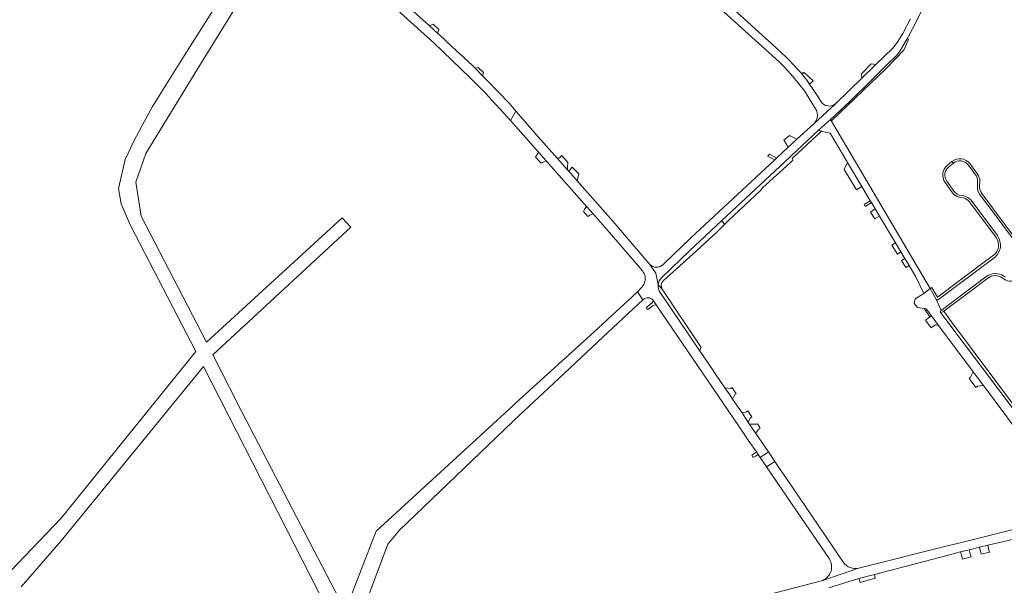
# Model space of a CAD drawing. Header units: metres. Extents: x 166325 to 190320, y 381923 to 404576.
# Tile 184 of 256: x 169980 to 170451, y 388664 to 388934. Entities that reach past the tile are written whole.
import ezdxf

# ---------------------------------------------------------------- set-up
doc = ezdxf.new("R2010")
doc.units = ezdxf.units.M
for name, color, linetype, lineweight in [('B-WE-VH-VERHARDING_ASFALT-GV', 8, 'Continuous', 18), ('B-WE-VH-VERHARDING_BETONSTRAATSTEEN-GV', 8, 'Continuous', 18), ('B-WE-VH-VERHARDING_FUNDERING_ZAND-GV', 8, 'Continuous', 18), ('B-WE-VH-VERHARDING_STRAATBAKSTEEN-GV', 8, 'Continuous', 18)]:
    doc.layers.add(name, color=color, linetype=linetype, lineweight=lineweight)

msp = doc.modelspace()

# ---------------------------------------------------------------- linework, layer by layer
at = {"layer": 'B-WE-VH-VERHARDING_ASFALT-GV', "flags": 128}
msp.add_lwpolyline([(170367.616, 388886.002), (170361.96, 388880.775), (170364.511, 388880.123), (170367.435, 388879.375), (170375.78, 388865.4), (170382.646, 388853.903), (170386.659, 388847.181), (170387.222, 388846.238), (170389.03, 388843.21), (170391.041, 388839.844), (170398.704, 388827.01), (170401.29, 388822.679), (170403.17, 388819.531), (170405.181, 388816.164), (170408.375, 388810.815), (170412.26, 388802.9), (170415.3, 388805.295), (170368.156, 388885.088)], close=True, dxfattribs=at)
at = {"layer": 'B-WE-VH-VERHARDING_BETONSTRAATSTEEN-GV', "flags": 128}
for points in [[(170344.757, 388917.284), (170341.619, 388920.136), (170319.487, 388940.251), (170310.17, 388947.802), (170309.792, 388948.121), (170253.182, 389000.231), (170236.588, 389015.984), (170222.401, 389030.073)], [(170348.058, 388867.834), (170348.868, 388868.587), (170361.96, 388880.775), (170367.616, 388886.002), (170376.981, 388894.75), (170387.008, 388904.579), (170394.311, 388911.737), (170399.538, 388916.861), (170400.845, 388918.522), (170404.28, 388924.496), (170404.885, 388925.547), (170408.628, 388932.567), (170417.108, 388950.632)], [(170150.649, 388947.449), (170171.799, 388928.175), (170178.107, 388922.513), (170195.45, 388905.883), (170202.864, 388898.374), (170202.943, 388898.294), (170207.444, 388893.389), (170209.787, 388890.836), (170214.671, 388885.514), (170217.311, 388889.956), (170214.167, 388893.565), (170203.577, 388904.612), (170201.368, 388906.863), (170197.767, 388910.531), (170196.593, 388911.728), (170186.735, 388920.752), (170180.807, 388926.318), (170179.892, 388927.15), (170176.055, 388930.638), (170158.989, 388946.154)], [(170315.301, 388938.701), (170343.169, 388913.428), (170345.811, 388910.777), (170349.872, 388906.375), (170353.206, 388902.195), (170355.173, 388899.571), (170360.545, 388891.05)], [(170405.917, 388934.072), (170402.145, 388926.977), (170399.482, 388922.736), (170397.391, 388920.035), (170389.364, 388912.205), (170382.67, 388905.675), (170370.175, 388893.508), (170359.617, 388883.956), (170351.585, 388876.497), (170347.464, 388872.67), (170341.976, 388867.573), (170341.017, 388866.682), (170300.899, 388829.425), (170287.801, 388816.837), (170287.5, 388816.547)], [(170357.629, 388902.798), (170359.377, 388904.455), (170355.153, 388908.179), (170354.894, 388908.388), (170354.437, 388907.963), (170354.131, 388908.253), (170353.708, 388907.898)], [(170354.858, 388906.522), (170353.708, 388907.898)], [(170362.958, 388894.625), (170361.214, 388897.335), (170359.031, 388900.726)], [(170246.547, 388856.711), (170242.538, 388861.244), (170241.938, 388861.923), (170237.063, 388867.435), (170227.987, 388877.698), (170218.523, 388888.564), (170217.311, 388889.956), (170214.671, 388885.514), (170228.077, 388870.35), (170231.759, 388866.186), (170248.741, 388846.977), (170250.964, 388844.48), (170254.158, 388840.894), (170262.026, 388832.059), (170277.788, 388813.609)], [(170359.617, 388883.956), (170370.175, 388893.508)], [(170286.984, 388810.474), (170300.315, 388823.192), (170315.691, 388837.703), (170348.058, 388867.834)], [(170424.043, 388863.23), (170426.384, 388865.125), (170425.644, 388865.843), (170423.397, 388863.955)], [(170425.644, 388865.843), (170426.384, 388865.125)], [(170426.384, 388865.125), (170424.043, 388863.23)], [(170433.435, 388864.257), (170435.024, 388862.15), (170436.963, 388859.578)], [(170437.966, 388859.872), (170435.835, 388862.761), (170434.321, 388864.813)], [(170285.294, 388807.036), (170284.224, 388812.505), (170281.315, 388816.735), (170263.67, 388837.348), (170246.547, 388856.711)], [(170426.762, 388851.64), (170423.169, 388856.562)], [(170438.873, 388854.061), (170438.981, 388856.544)], [(170422.406, 388855.828), (170425.979, 388850.92)], [(170437.827, 388853.996), (170437.964, 388856.255)], [(170429.175, 388848.866), (170431.162, 388848.461)], [(170431.365, 388849.438), (170430.059, 388849.637)], [(170447.413, 388830.518), (170434.841, 388847.353)], [(170438.908, 388850.366), (170446.284, 388840.445), (170461.402, 388820.112)], [(170462.263, 388820.626), (170439.952, 388850.556)], [(170433.993, 388846.662), (170446.793, 388829.552)], [(170317.048, 388835.77), (170315.691, 388837.703), (170300.315, 388823.192), (170286.984, 388810.474)], [(170287.803, 388809.072), (170301.89, 388821.665), (170313.319, 388832.158), (170317.048, 388835.77)], [(170445.574, 388821.108), (170433.634, 388812.189), (170418.795, 388801.105), (170416.095, 388805.69), (170415.3, 388805.295), (170418.184, 388800.229)], [(170419.23, 388800.011), (170445.882, 388819.921)], [(170281.315, 388816.735), (170284.224, 388812.505), (170285.294, 388807.036)], [(170418.184, 388800.229), (170420.513, 388794.795), (170441.827, 388810.806)], [(170420.346, 388793.55), (170421.86, 388794.36), (170434.362, 388803.797), (170442.846, 388810.201)], [(170441.827, 388810.806), (170420.513, 388794.795)], [(170449.624, 388810.387), (170450.561, 388809.757)], [(170451.214, 388810.657), (170450.697, 388811.009)], [(170277.604, 388806.04), (170275.452, 388803.623), (170277.997, 388799.84), (170278.593, 388800.245)], [(170287.279, 388804.978), (170285.294, 388807.036)], [(170286.229, 388803.321), (170305.107, 388775.562), (170305.848, 388777.008), (170287.279, 388804.978)], [(170420.513, 388794.795), (170418.184, 388800.229), (170415.3, 388805.295), (170412.26, 388802.9), (170411.79, 388802.607), (170408.105, 388800.31), (170407.69, 388798.08), (170409.17, 388796.1), (170412.37, 388795.676), (170413.332, 388795.548), (170415.836, 388792.193), (170419.303, 388787.549), (170435.788, 388765.463), (170440.676, 388758.914), (170451.856, 388743.936), (170455.288, 388739.337), (170458.907, 388734.49), (170465.65, 388725.455), (170465.803, 388725.23), (170467.961, 388722.06), (170469.469, 388719.513), (170470.728, 388716.965), (170471.533, 388715.047), (170472.239, 388713.366)], [(170281.099, 388800.709), (170281.116, 388800.705), (170281.133, 388800.701)], [(170282.88, 388799.573), (170282.935, 388799.498), (170282.99, 388799.423), (170284.363, 388797.409), (170302.308, 388771.082), (170304.112, 388768.435), (170323.837, 388739.498), (170328.684, 388732.387), (170332.237, 388727.176), (170333.037, 388726.001), (170334.029, 388724.546), (170337.977, 388727.232), (170332.013, 388736.002), (170328.832, 388740.678), (170328.374, 388741.351), (170327.341, 388742.871), (170327, 388743.372), (170325.35, 388745.799), (170320.81, 388752.474), (170319.496, 388754.406), (170317.176, 388757.816), (170312.38, 388764.868), (170311.22, 388766.573), (170305.107, 388775.562), (170286.229, 388803.321)], [(170421.86, 388794.36), (170420.346, 388793.55), (170423.261, 388789.793), (170457.32, 388744.52), (170457.22, 388744.365), (170457.457, 388744.031)], [(170479.145, 388696.373), (170478.687, 388698.574), (170478.38, 388700.725), (170478.267, 388704.779), (170477.929, 388708.194), (170477.801, 388709.782), (170477.292, 388712.583), (170476.684, 388715.033), (170475.12, 388719.482), (170473.912, 388721.881), (170472.254, 388724.327), (170463.51, 388736.072), (170463.382, 388735.977), (170463.229, 388736.229), (170457.457, 388744.031), (170457.22, 388744.365), (170457.32, 388744.52), (170423.261, 388789.793), (170420.346, 388793.55)], [(170460.641, 388743.671), (170459.44, 388744.015), (170424.479, 388790.642), (170421.86, 388794.36)], [(170328.832, 388740.678), (170332.013, 388736.002)], [(170334.085, 388738.552), (170332.686, 388740.576)]]:
    msp.add_lwpolyline(points, dxfattribs=at)
for points in [[(170403.512, 388920.786), (170404.938, 388924.263), (170404.28, 388924.496), (170400.845, 388918.522), (170399.538, 388916.861), (170394.311, 388911.737), (170387.008, 388904.579), (170376.981, 388894.75), (170367.616, 388886.002), (170368.266, 388885.531), (170394.266, 388910.34), (170402.685, 388918.993)], [(170199.263, 388910.82), (170197.767, 388910.531), (170201.368, 388906.863), (170201.795, 388908.444)], [(170389.364, 388912.205), (170387.153, 388912.55), (170382.515, 388907.815), (170382.67, 388905.675)], [(170348.308, 388865.256), (170349.625, 388866.522), (170349.257, 388867.103), (170349.719, 388867.676), (170363.132, 388880.178), (170361.96, 388880.775), (170348.868, 388868.587), (170348.058, 388867.834), (170315.691, 388837.703), (170317.048, 388835.77), (170318.823, 388837.752), (170334.161, 388852.052), (170335.326, 388853.41)], [(170351.585, 388876.497), (170350.291, 388877.132), (170348.005, 388878.254), (170345.327, 388876.1), (170346.771, 388873.783), (170347.464, 388872.67)], [(170228.077, 388870.35), (170226.657, 388868.023), (170229.303, 388865.016), (170230.32, 388865.5), (170231.759, 388866.186)], [(170242.171, 388865.432), (170239.216, 388868.729), (170238.206, 388867.674), (170237.063, 388867.435), (170241.938, 388861.923), (170241.958, 388863.226)], [(170338.544, 388869.343), (170337.713, 388868.563), (170337.634, 388868.485), (170339.839, 388867.31), (170341.017, 388866.682), (170341.976, 388867.573), (170340.781, 388868.189)], [(170375.78, 388865.4), (170374.099, 388862.065), (170379.998, 388852.322), (170382.646, 388853.903)], [(170387.222, 388846.238), (170386.659, 388847.181), (170383.66, 388845.391), (170384.174, 388844.418)], [(170250.964, 388844.48), (170250.127, 388842.986), (170249.585, 388842.018), (170251.628, 388839.702), (170252.705, 388840.209), (170254.158, 388840.894)], [(170389.03, 388843.21), (170386.802, 388841.682), (170388.874, 388838.442), (170391.041, 388839.844)], [(170398.704, 388827.01), (170396.918, 388825.864), (170399.646, 388821.597), (170401.29, 388822.679)], [(170403.17, 388819.531), (170401.524, 388818.66), (170403.67, 388815.304), (170405.181, 388816.164)], [(170412.37, 388795.676), (170415.122, 388791.66), (170415.836, 388792.193), (170413.332, 388795.548)], [(170415.836, 388792.193), (170415.122, 388791.66), (170412.983, 388790.09), (170415.768, 388786.389), (170417.74, 388787.894), (170419.303, 388787.549)], [(170435.788, 388765.463), (170434.606, 388762.961), (170433.862, 388762.313), (170437.108, 388757.925), (170437.891, 388758.578), (170440.676, 388758.914)], [(170320.597, 388757.896), (170320.006, 388757.499), (170319.942, 388757.507), (170317.176, 388757.816), (170319.496, 388754.406), (170320.81, 388752.474), (170321.955, 388754.582), (170322.593, 388755.01)], [(170328.16, 388746.784), (170327.53, 388746.358), (170325.35, 388745.799), (170327, 388743.372), (170327.341, 388742.871), (170328.374, 388741.351), (170329.469, 388743.486), (170330.11, 388743.883)], [(170333.037, 388726.001), (170332.237, 388727.176), (170331.029, 388726.356), (170330.006, 388725.662), (170330.731, 388724.527), (170331.799, 388725.209)], [(170443.338, 388680.281), (170442.746, 388682.605), (170438.822, 388681.699), (170439.502, 388679.059), (170439.686, 388678.345), (170443.579, 388679.348)], [(170433.945, 388680.454), (170429.829, 388679.437), (170430.208, 388677.965), (170430.706, 388676.032), (170434.812, 388677.09), (170434.589, 388677.957)], [(170388.958, 388666.996), (170388.669, 388668.679), (170381.224, 388666.801), (170381.842, 388664.8)]]:
    msp.add_lwpolyline(points, close=True, dxfattribs=at)
at = {"layer": 'B-WE-VH-VERHARDING_BETONSTRAATSTEEN-GV'}
for points in [[(170353.708, 388907.898, 0.0284133), (170344.757, 388917.284)], [(170354.858, 388906.522, -0.0143044), (170357.629, 388902.798)], [(170359.031, 388900.726, 0.0068748), (170357.629, 388902.798)], [(170370.175, 388893.508, -0.450352), (170362.958, 388894.625)], [(170360.545, 388891.05, -0.2761006), (170360.677, 388885.298)], [(170360.677, 388885.298, -0.0774433), (170359.617, 388883.956)], [(170434.321, 388864.813, 0.4324024), (170425.644, 388865.843)], [(170426.384, 388865.125, -0.4237554), (170433.435, 388864.257)], [(170423.397, 388863.955, 0.3940952), (170422.406, 388855.828)], [(170424.043, 388863.23, 0.3997922), (170423.169, 388856.562)], [(170437.964, 388856.255, 0.1777658), (170436.963, 388859.578)], [(170438.981, 388856.544, 0.1708446), (170437.966, 388859.872)], [(170426.762, 388851.64, 0.2006775), (170430.059, 388849.637)], [(170438.908, 388850.366, -0.177174), (170437.827, 388853.996)], [(170439.952, 388850.556, -0.1737134), (170438.873, 388854.061)], [(170425.979, 388850.92, 0.1885181), (170429.175, 388848.866)], [(170431.162, 388848.461, -0.1840216), (170433.993, 388846.662)], [(170434.841, 388847.353, 0.1965306), (170431.365, 388849.438)], [(170446.793, 388829.552, -0.4143917), (170445.574, 388821.108)], [(170447.413, 388830.518, -0.176615), (170448.841, 388824.903)], [(170448.841, 388824.903, -0.1778479), (170445.882, 388819.921)], [(170287.5, 388816.547, -0.4093777), (170281.315, 388816.735)], [(170277.788, 388813.609, -0.2423574), (170278.984, 388808.568)], [(170286.984, 388810.474, 0.1774455), (170285.294, 388807.036)], [(170441.827, 388810.806, -0.3211971), (170450.697, 388811.009)], [(170442.846, 388810.201, -0.3198604), (170449.624, 388810.387)], [(170450.561, 388809.757, 0.3209341), (170457.525, 388809.958)], [(170278.984, 388808.568, -0.1295721), (170277.604, 388806.04)], [(170285.294, 388807.036, 0.177968), (170286.229, 388803.321)], [(170287.279, 388804.978, -0.3731808), (170287.803, 388809.072)], [(170278.593, 388800.245, -0.2096058), (170281.099, 388800.709)], [(170281.133, 388800.701, -0.1680839), (170282.88, 388799.573)], [(170418.184, 388800.229, 0.4493395), (170419.23, 388800.011)], [(170420.513, 388794.795, 0.4183804), (170420.346, 388793.55)], [(170331.967, 388740.448, -0.1013001), (170328.832, 388740.678)], [(170332.686, 388740.576, -0.0222895), (170331.967, 388740.448)], [(170332.013, 388736.002, -0.1309867), (170333.512, 388738.137)], [(170333.512, 388738.137, -0.0341862), (170334.085, 388738.552)]]:
    msp.add_lwpolyline(points, format="xyb", dxfattribs=at)
at = {"layer": 'B-WE-VH-VERHARDING_FUNDERING_ZAND-GV', "flags": 128}
for points in [[(170103.64, 388987.317), (170058.819, 388916.332), (170043.577, 388892.194), (170038.69, 388883.03), (170034.712, 388875.572), (170030.577, 388866.799), (170027.424, 388852.949), (170028.606, 388845.745), (170033.136, 388835.403), (170064.411, 388775.228), (170000, 388695.552), (169972.212, 388666.567)], [(170134.873, 388653.121), (170086.238, 388746.716), (170080.411, 388757.93), (170072.549, 388773.518), (170138.424, 388834.522), (170134.283, 388838.958), (170069.457, 388779.648), (170038.259, 388839.837), (170035.698, 388856.088), (170040.424, 388869.755), (170065.855, 388911.057), (170104.047, 388973.085)], [(170141.153, 388643.222), (170156.098, 388683.087), (170161.729, 388689.866), (170219.515, 388745.158), (170221.025, 388746.603), (170237.85, 388762.325), (170259.032, 388782.119), (170277.997, 388799.84), (170275.452, 388803.623), (170254.601, 388784.463), (170217.18, 388750.529), (170215.824, 388749.283), (170150.582, 388689.365), (170136.202, 388652.43)], [(169980.915, 388662.825), (170000, 388684.82), (170068.084, 388768.074), (170130.969, 388644.795)]]:
    msp.add_lwpolyline(points, dxfattribs=at)
at = {"layer": 'B-WE-VH-VERHARDING_STRAATBAKSTEEN-GV', "flags": 128}
for points in [[(170177.773, 388931.51), (170176.055, 388930.638), (170179.892, 388927.15), (170180.432, 388928.95)], [(170244.241, 388863.121), (170242.538, 388861.244), (170246.547, 388856.711), (170247.366, 388859.942)], [(170283.443, 388797.259), (170284.363, 388797.409), (170282.99, 388799.423), (170282.935, 388799.498), (170282.88, 388799.573), (170282.502, 388798.661), (170282.318, 388798.217), (170279.601, 388796.144), (170280.272, 388795.24), (170282.893, 388797.17)], [(170337.977, 388727.232), (170334.029, 388724.546), (170337.106, 388720.031), (170341.065, 388722.693)]]:
    msp.add_lwpolyline(points, close=True, dxfattribs=at)
for points in [[(170346.9, 388714.113), (170343.348, 388719.335), (170341.065, 388722.693), (170337.106, 388720.031), (170348.725, 388702.987), (170351.755, 388698.541), (170366.955, 388676.242)], [(170373.878, 388674.446), (170346.9, 388714.113)], [(170459.394, 388691.309), (170431.544, 388684.344), (170423.518, 388682.337), (170381.051, 388671.717), (170363.927, 388665.882), (170341.206, 388659.931), (170325.408, 388655.851), (170318.489, 388654.064), (170275.684, 388643.008), (170266.857, 388640.997), (170256.899, 388638.846)], [(170366.915, 388662.232), (170381.224, 388666.801), (170388.669, 388668.679), (170419.698, 388676.846), (170429.829, 388679.437), (170433.945, 388680.454), (170438.822, 388681.699), (170442.746, 388682.605), (170448.342, 388683.929), (170455.297, 388685.574)], [(170363.927, 388665.882), (170381.051, 388671.717)]]:
    msp.add_lwpolyline(points, dxfattribs=at)
at = {"layer": 'B-WE-VH-VERHARDING_STRAATBAKSTEEN-GV'}
for points in [[(170366.955, 388676.242, -0.4723117), (170363.927, 388665.882)], [(170381.051, 388671.717, -0.3144232), (170373.878, 388674.446)]]:
    msp.add_lwpolyline(points, format="xyb", dxfattribs=at)

doc.saveas('drawing.dxf')
